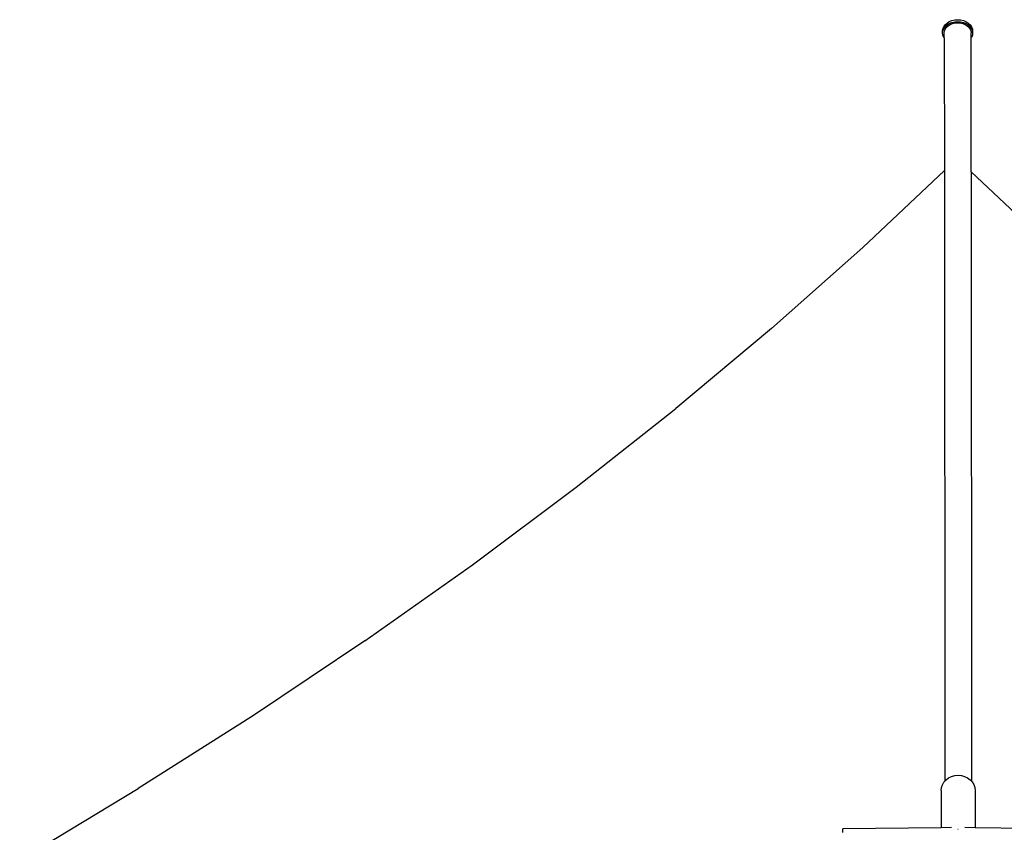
# Model space of a CAD drawing. Extents: x -126 to 132, y -96 to 94.
# Tile 11 of 12: x -82 to 6, y 22 to 94. Entities that reach past the tile are written whole.
import ezdxf

# ---------------------------------------------------------------- set-up
doc = ezdxf.new("R2010")
doc.units = 0
doc.header["$MEASUREMENT"] = 0
doc.layers.get('0').update_dxf_attribs({"linetype": 'CONTINUOUS'})

msp = doc.modelspace()

# ---------------------------------------------------------------- linework, layer by layer
for p, q in [((0.642, 94.087), (0.871, 94.181)), ((0.871, 94.181), (1.12, 94.239)), ((1.12, 94.239), (1.379, 94.259)), ((1.379, 94.259), (1.638, 94.24)), ((1.638, 94.24), (1.887, 94.183)), ((1.887, 94.183), (2.116, 94.089)), ((0.054, 93.243), (0.079, 93.441)), ((0.054, 93.082), (0.079, 93.28)), ((0.079, 93.441), (0.154, 93.631)), ((0.079, 93.28), (0.154, 93.47)), ((0.154, 93.631), (0.276, 93.807)), ((0.154, 93.47), (0.277, 93.646)), ((0.216, 93.259), (0.283, 93.43)), ((0.276, 93.807), (0.441, 93.961)), ((0.277, 93.646), (0.441, 93.8)), ((0.283, 93.43), (0.393, 93.587)), ((0.393, 93.587), (0.54, 93.724)), ((0.441, 93.961), (0.642, 94.087)), ((0.441, 93.8), (0.642, 93.926)), ((0.54, 93.724), (0.72, 93.838)), ((0.642, 93.926), (0.871, 94.02)), ((0.72, 93.838), (0.925, 93.922)), ((0.871, 94.02), (1.12, 94.078)), ((0.925, 93.922), (1.148, 93.974)), ((1.12, 94.078), (1.379, 94.098)), ((1.148, 93.974), (1.379, 93.991)), ((1.379, 94.098), (1.638, 94.079)), ((1.379, 93.991), (1.611, 93.974)), ((1.611, 93.974), (1.834, 93.923)), ((1.638, 94.079), (1.887, 94.022)), ((1.834, 93.923), (2.039, 93.84)), ((1.887, 94.022), (2.116, 93.928)), ((2.039, 93.84), (2.219, 93.727)), ((2.116, 94.089), (2.318, 93.964)), ((2.116, 93.928), (2.318, 93.802)), ((2.219, 93.727), (2.367, 93.59)), ((2.318, 93.964), (2.483, 93.81)), ((2.318, 93.802), (2.483, 93.649)), ((2.367, 93.59), (2.477, 93.433)), ((2.477, 93.433), (2.545, 93.263)), ((2.483, 93.81), (2.606, 93.635)), ((2.483, 93.649), (2.606, 93.474)), ((2.606, 93.635), (2.682, 93.445)), ((2.606, 93.474), (2.682, 93.284)), ((2.682, 93.445), (2.708, 93.247)), ((2.682, 93.284), (2.708, 93.086)), ((0.054, 93.082), (0.054, 93.243)), ((0.08, 92.884), (0.054, 93.082)), ((0.156, 92.694), (0.08, 92.884)), ((0.194, 92.64), (0.156, 92.694)), ((0.193, 93.082), (0.216, 93.259)), ((0.194, 92.64), (0.193, 93.082)), ((0.194, 92.64), (0.204, 80.919)), ((2.545, 93.263), (2.568, 93.086)), ((2.569, 92.642), (2.568, 93.086)), ((2.608, 92.698), (2.569, 92.642)), ((2.579, 80.787), (2.569, 92.642)), ((2.683, 92.888), (2.608, 92.698)), ((2.708, 93.086), (2.683, 92.888)), ((2.708, 93.086), (2.708, 93.247)), ((-7.012, 74.108), (0.204, 80.919)), ((0.204, 80.919), (0.237, 26.857)), ((2.579, 80.787), (9.658, 74.109)), ((2.579, 80.787), (2.612, 26.858)), ((-15.103, 66.925), (-7.012, 74.108)), ((-15.103, 66.925), (-23.567, 59.842)), ((-32.396, 52.869), (-23.567, 59.842)), ((-41.579, 46.01), (-32.396, 52.869)), ((-51.106, 39.276), (-41.579, 46.01)), ((-51.106, 39.276), (-60.969, 32.671)), ((-60.969, 32.671), (-71.155, 26.204)), ((0.357, 26.989), (0.585, 27.158)), ((0.585, 27.158), (0.846, 27.284)), ((0.846, 27.284), (1.128, 27.362)), ((1.128, 27.362), (1.423, 27.389)), ((1.423, 27.389), (1.717, 27.363)), ((1.717, 27.363), (2, 27.286)), ((2, 27.286), (2.26, 27.161)), ((2.26, 27.161), (2.489, 26.992)), ((-81.653, 19.882), (-71.155, 26.204)), ((-0.083, 26.028), (-0.054, 26.293)), ((-0.054, 26.293), (0.031, 26.548)), ((0.031, 26.548), (0.17, 26.783)), ((0.17, 26.783), (0.237, 26.857)), ((0.237, 26.857), (0.357, 26.989)), ((2.489, 26.992), (2.612, 26.858)), ((2.612, 26.858), (2.677, 26.787)), ((2.677, 26.787), (2.817, 26.552)), ((2.817, 26.552), (2.903, 26.298)), ((2.903, 26.298), (2.932, 26.033)), ((-0.083, 26.028), (-0.082, 22.74)), ((2.932, 26.033), (2.933, 22.735)), ((-0.082, 22.74), (-8.775, 22.641)), ((0.825, 22.75), (-0.082, 22.74)), ((2.933, 22.735), (2.029, 22.748)), ((11.568, 22.61), (2.933, 22.735)), ((-8.777, 22.598), (-8.775, 22.641)), ((-8.777, 22.5), (-8.777, 22.598)), ((-8.777, 22.348), (-8.777, 22.5)), ((-8.777, 22.32), (-8.777, 22.348)), ((1.393, 22.614), (1.424, 22.617)), ((1.393, 22.611), (1.424, 22.614)), ((1.396, 22.615), (1.396, 22.613)), ((1.424, 22.617), (1.426, 22.616)), ((1.424, 22.617), (1.424, 22.614)), ((1.424, 22.614), (1.426, 22.615))]:
    msp.add_line(p, q)

doc.saveas('drawing.dxf')
